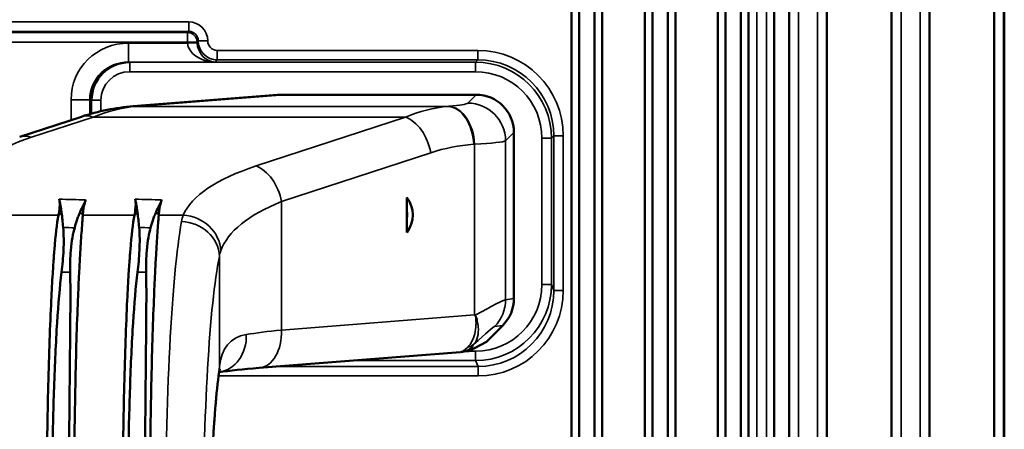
# Model space of a CAD drawing. Header units: millimetres. Extents: x 0 to 4638, y -120 to 1188.
# Tile 65 of 256: x 378 to 430, y 828 to 849. Entities that reach past the tile are written whole.
import ezdxf

# ---------------------------------------------------------------- set-up
doc = ezdxf.new("R2010")
doc.units = ezdxf.units.MM
doc.header["$LTSCALE"] = 2
doc.layers.add('Sichtbar (ISO)', color=7, linetype='Continuous', lineweight=50)
doc.layers.add('Sichtbar schmal (ISO)', color=7, linetype='Continuous', lineweight=35)

msp = doc.modelspace()

# ---------------------------------------------------------------- linework, layer by layer
at = {"layer": 'Sichtbar (ISO)'}
for p, q in [((425.6072, 919.1471), (425.6072, 802.2624)), ((429.0072, 802.2624), (429.0072, 915.4457)), ((429.5447, 912.3402), (429.5447, 633.4579)), ((423.6072, 817.4962), (423.6072, 886.9818)), ((420.2072, 884.9672), (420.2072, 820.8962)), ((418.2072, 822.8962), (418.2072, 883.8125)), ((417.4175, 800.9231), (417.4175, 882.7795)), ((415.6711, 796.8031), (415.6711, 871.5573)), ((416.0752, 796.8841), (416.0752, 871.3987)), ((414.8711, 801.4905), (414.8711, 856.8977)), ((407.1639, 806.4234), (407.1639, 855.714)), ((414.4669, 801.7777), (414.4669, 855.7775)), ((406.7598, 806.7102), (406.7598, 855.4991)), ((407.9639, 805.9113), (407.9639, 855.2947)), ((411.0175, 803.9569), (411.0175, 855.037)), ((411.8175, 803.4449), (411.8175, 855.2915)), ((412.2216, 803.2146), (412.2216, 855.0284)), ((408.368, 805.6809), (408.368, 854.7246)), ((410.6133, 804.2439), (410.6133, 854.5539)), ((382.0822, 846.4138), (382.0822, 846.4247)), ((404.4347, 845.9111), (404.4347, 845.9112)), ((382.0822, 845.5628), (382.0822, 845.5629)), ((383.6717, 844.6724), (391.2675, 845.2707)), ((391.6182, 845.2845), (401.7273, 845.2845)), ((404.4347, 845.1764), (404.4347, 845.1765)), ((404.9347, 845.3413), (404.9347, 845.3437)), ((399.6822, 844.5911), (399.6822, 844.591)), ((377.694, 843.0628), (380.9415, 844.1271)), ((403.7197, 843.2921), (403.7197, 834.5478)), ((398.0808, 839.1341), (398.0808, 839.8701)), ((398.0808, 838.7696), (398.0808, 839.1341)), ((398.0808, 838.0336), (398.0808, 838.7696)), ((403.1335, 833.1346), (402.272, 832.2731)), ((404.4347, 833.0958), (404.4347, 833.0959)), ((404.9347, 832.9305), (404.9347, 832.9329)), ((402.272, 832.2731), (401.3527, 831.7754)), ((404.4347, 832.3623), (404.4347, 832.3624)), ((390.2988, 830.8908), (400.9104, 831.7268)), ((401.3527, 831.7754), (401.0563, 831.7491))]:
    msp.add_line(p, q, dxfattribs=at)
for radius, start, end in [(1.5, 322.25279, 37.74721), (1.2, 351.2642, 8.7358)]:
    msp.add_arc((396.8947, 838.9519), radius, start, end, dxfattribs=at)
for centre, major_axis, ratio, start_param, end_param in [((383.4949, 844.9935), (1.9777, -0.3917), 0.9919881, 1.7693643, 3.3341003), ((391.4246, 843.2769), (2.9848, 0.2351), 0.667987, 1.4534093, 1.5707963), ((401.7121, 843.2769), (-1.425, -1.425), 0.9924325, 2.3599926, 3.9231927), ((378.3169, 841.1623), (-0.6228, 1.9005), 0.6501277, 0, 0.0000219), ((401.7121, 834.5455), (1.9848, 0.3034), 0.9961063, 5.3479712, 6.1320883), ((386.217, 830.9486), (1.9796, -0.2848), 0.8520366, 0.0000005, 0.0003879), ((387.9183, 832.65), (0.2848, -1.9796), 0.8520366, 6.2827974, 6.2831853), ((384.6935, 826.5129), (-1.4159, -1.4159), 0.9987828, 3.5389048, 3.5389289)]:
    msp.add_ellipse(centre, major_axis=major_axis, ratio=ratio, start_param=start_param, end_param=end_param, dxfattribs=at)
for points in [[(380.9415, 844.1271), (381.8342, 844.4196), (382.7523, 844.5999), (383.6717, 844.6724)], [(401.1939, 831.7905), (401.195, 831.7909), (401.1961, 831.7914), (401.1972, 831.7918)], [(388.2025, 830.6702), (388.2008, 830.67), (388.1991, 830.6698), (388.1974, 830.6695)], [(390.2988, 830.8908), (389.4689, 830.8255), (388.7471, 830.7486), (388.2031, 830.6703)]]:
    msp.add_open_spline(points, degree=3, dxfattribs=at)
for points, knots in [([(379.7368, 838.9397), (379.7598, 839.0644), (379.7811, 839.1892), (379.7929, 839.3141), (379.7988, 839.3767), (379.8023, 839.4394), (379.8023, 839.502), (379.8023, 839.5647), (379.7988, 839.6274), (379.7904, 839.6901), (379.7863, 839.7213), (379.7821, 839.7525), (379.7779, 839.7837)], [0.00023049, 0.00023049, 0.00023049, 0.00023049, 0.44405165, 0.44405165, 0.44405165, 0.66641265, 0.66641265, 0.66641265, 0.8890827, 0.8890827, 0.8890827, 1, 1, 1, 1]), ([(379.7779, 839.7837), (379.7798, 839.77), (379.7819, 839.7561), (379.7881, 839.7215), (379.7924, 839.7018), (379.8125, 839.6119), (379.8284, 839.5356), (379.8523, 839.3993), (379.8611, 839.3424), (379.8799, 839.2085), (379.8888, 839.1338), (379.8998, 839.0579)], [-0.16233403, -0.16233403, -0.16233403, -0.16233403, -0.15217683, -0.15217683, -0.13738802, -0.13738802, -0.08281807, -0.08281807, -0.04608519, -0.04608519, -0.000001, -0.000001, -0.000001, -0.000001]), ([(380.8811, 839.11), (380.9367, 839.227), (380.9894, 839.3442), (381.0776, 839.5313), (381.1349, 839.6401), (381.1682, 839.739)], [0, 0, 0, 0, 0.0743421, 0.0743421, 0.13090921, 0.13090921, 0.13090921, 0.13090921]), ([(381.1682, 839.739), (381.1587, 839.7107), (381.1491, 839.6824), (381.1396, 839.6541), (381.1104, 839.5677), (381.0886, 839.481), (381.0718, 839.3942), (381.055, 839.3075), (381.0431, 839.2207), (381.034, 839.1339), (381.0272, 839.0692), (381.022, 839.0044), (381.0173, 838.9397)], [0, 0, 0, 0, 0.1066321, 0.1066321, 0.1066321, 0.4323105, 0.4323105, 0.4323105, 0.7575225, 0.7575225, 0.7575225, 1, 1, 1, 1]), ([(383.7368, 838.9397), (383.7598, 839.0644), (383.7811, 839.1892), (383.7929, 839.3141), (383.7988, 839.3767), (383.8023, 839.4394), (383.8023, 839.502), (383.8023, 839.5647), (383.7988, 839.6274), (383.7904, 839.6901), (383.7863, 839.7213), (383.7821, 839.7525), (383.7779, 839.7837)], [0.00023049, 0.00023049, 0.00023049, 0.00023049, 0.44405165, 0.44405165, 0.44405165, 0.66641265, 0.66641265, 0.66641265, 0.8890827, 0.8890827, 0.8890827, 1, 1, 1, 1]), ([(383.7779, 839.7837), (383.7798, 839.77), (383.7819, 839.7561), (383.7881, 839.7215), (383.7924, 839.7018), (383.8125, 839.6119), (383.8284, 839.5356), (383.8523, 839.3993), (383.8611, 839.3424), (383.8799, 839.2085), (383.8888, 839.1338), (383.8998, 839.0579)], [-0.16233402, -0.16233402, -0.16233402, -0.16233402, -0.15217683, -0.15217683, -0.13738802, -0.13738802, -0.08281807, -0.08281807, -0.04608519, -0.04608519, -0.000001, -0.000001, -0.000001, -0.000001]), ([(384.8811, 839.11), (384.9367, 839.227), (384.9894, 839.3442), (385.0776, 839.5313), (385.1349, 839.6401), (385.1682, 839.739)], [0, 0, 0, 0, 0.07434211, 0.07434211, 0.13090924, 0.13090924, 0.13090924, 0.13090924]), ([(385.1682, 839.739), (385.1587, 839.7107), (385.1491, 839.6824), (385.1396, 839.6541), (385.1104, 839.5677), (385.0887, 839.4811), (385.0718, 839.3943), (385.0572, 839.3187), (385.0463, 839.2429), (385.0377, 839.1672), (385.0291, 839.0914), (385.0228, 839.0155), (385.0173, 838.9397)], [0, 0, 0, 0, 0.1066333, 0.1066333, 0.1066333, 0.43213, 0.43213, 0.43213, 0.7159968, 0.7159968, 0.7159968, 1, 1, 1, 1]), ([(379.8998, 839.0579), (379.9163, 838.944), (379.9305, 838.8227), (379.9579, 838.5666), (379.9708, 838.4322), (379.9835, 838.2915)], [-0.13913702, -0.13913702, -0.13913702, -0.13913702, -0.06944476, -0.06944476, 0, 0, 0, 0]), ([(380.5892, 838.274), (380.6332, 838.4301), (380.6781, 838.5781), (380.7509, 838.7911), (380.7768, 838.8622), (380.8165, 838.9627), (380.8294, 838.9942), (380.849, 839.0398), (380.8555, 839.0544), (380.8651, 839.0758), (380.8683, 839.0828), (380.8731, 839.0932), (380.8747, 839.0966), (380.8775, 839.1024), (380.8807, 839.1093), (380.8811, 839.11)], [-0.041941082, -0.041941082, -0.041941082, -0.041941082, -0.020915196, -0.020915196, -0.009841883, -0.009841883, -0.004670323, -0.004670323, -0.002208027, -0.002208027, -0.00101313, -0.00101313, -0.000425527, -0.000425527, -0.000000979, -0.000000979, -0.000000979, -0.000000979]), ([(383.8998, 839.0579), (383.9163, 838.944), (383.9305, 838.8227), (383.9579, 838.5666), (383.9708, 838.4322), (383.9835, 838.2915)], [-0.13913702, -0.13913702, -0.13913702, -0.13913702, -0.06944476, -0.06944476, 0, 0, 0, 0]), ([(384.5892, 838.274), (384.6332, 838.4301), (384.6781, 838.5781), (384.7509, 838.7911), (384.7768, 838.8622), (384.8165, 838.9627), (384.8294, 838.9942), (384.849, 839.0398), (384.8555, 839.0544), (384.8651, 839.0758), (384.8683, 839.0828), (384.8731, 839.0932), (384.8747, 839.0966), (384.8775, 839.1024), (384.8807, 839.1093), (384.8811, 839.11)], [-0.041941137, -0.041941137, -0.041941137, -0.041941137, -0.020915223, -0.020915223, -0.009841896, -0.009841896, -0.004670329, -0.004670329, -0.002208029, -0.002208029, -0.00101313, -0.00101313, -0.000425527, -0.000425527, -0.000000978, -0.000000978, -0.000000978, -0.000000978]), ([(379.1097, 822.0252), (379.1097, 823.8584), (379.122, 825.6807), (379.1753, 829.1765), (379.2162, 830.8294), (379.2948, 833.083), (379.3236, 833.7938), (379.3795, 834.9541), (379.4052, 835.4235), (379.4429, 836.0276), (379.4534, 836.1878), (379.4829, 836.6177), (379.5024, 836.8781), (379.5842, 837.8652), (379.6511, 838.4745), (379.7368, 838.9397)], [0, 0, 0, 0, 0.5499487, 0.5499487, 1.0995708, 1.0995708, 1.3748831, 1.3748831, 1.5811936, 1.5811936, 1.6584323, 1.6584323, 1.7941958, 1.7941958, 2.2029608, 2.2029608, 2.2029608, 2.2029608]), ([(381.0173, 838.9397), (381.0171, 838.9367), (381.0168, 838.9325), (381.0161, 838.9232), (381.0158, 838.9191), (381.0149, 838.9066), (381.0143, 838.8982), (381.0125, 838.8729), (381.0113, 838.8559), (381.0076, 838.8042), (381.005, 838.769), (380.9971, 838.6609), (380.9915, 838.5859), (380.9743, 838.352), (380.9619, 838.1845), (380.9243, 837.6497), (380.8987, 837.2495), (380.8563, 836.5156), (380.8396, 836.2054), (380.8017, 835.4407), (380.7807, 834.9733), (380.7335, 833.819), (380.7078, 833.1124), (380.6394, 830.8591), (380.6055, 829.2001), (380.5559, 825.6923), (380.5408, 823.8641), (380.5408, 822.0252)], [0.0000043, 0.0000043, 0.0000043, 0.0000043, 0.002608, 0.002608, 0.0047025, 0.0047025, 0.0088957, 0.0088957, 0.0172965, 0.0172965, 0.0341398, 0.0341398, 0.067918, 0.067918, 0.1355794, 0.1355794, 0.2705039, 0.2705039, 0.3597948, 0.3597948, 0.4792394, 0.4792394, 0.6384008, 0.6384008, 0.958906, 0.958906, 1.279251, 1.279251, 1.279251, 1.279251]), ([(383.1097, 822.0252), (383.1097, 823.8584), (383.122, 825.6807), (383.1753, 829.1765), (383.2162, 830.8294), (383.2948, 833.083), (383.3236, 833.7938), (383.3795, 834.9541), (383.4052, 835.4235), (383.4429, 836.0276), (383.4534, 836.1878), (383.4829, 836.6177), (383.5024, 836.8781), (383.5842, 837.8652), (383.6511, 838.4745), (383.7368, 838.9397)], [0, 0, 0, 0, 0.5499487, 0.5499487, 1.0995708, 1.0995708, 1.3748831, 1.3748831, 1.5811936, 1.5811936, 1.6584323, 1.6584323, 1.7941958, 1.7941958, 2.2029608, 2.2029608, 2.2029608, 2.2029608]), ([(385.0173, 838.9397), (385.0171, 838.9367), (385.0168, 838.9325), (385.0161, 838.9232), (385.0158, 838.9191), (385.0149, 838.9066), (385.0143, 838.8982), (385.0125, 838.8729), (385.0113, 838.8559), (385.0076, 838.8042), (385.005, 838.769), (384.9971, 838.6609), (384.9915, 838.5859), (384.9743, 838.352), (384.9619, 838.1845), (384.9243, 837.6497), (384.8987, 837.2495), (384.8563, 836.5156), (384.8396, 836.2054), (384.8017, 835.4407), (384.7807, 834.9733), (384.7335, 833.819), (384.7078, 833.1124), (384.6394, 830.8591), (384.6055, 829.2001), (384.5559, 825.6923), (384.5408, 823.8641), (384.5408, 822.0252)], [0.0000043, 0.0000043, 0.0000043, 0.0000043, 0.002608, 0.002608, 0.0047025, 0.0047025, 0.0088957, 0.0088957, 0.0172965, 0.0172965, 0.0341398, 0.0341398, 0.067918, 0.067918, 0.1355794, 0.1355794, 0.2705039, 0.2705039, 0.3597948, 0.3597948, 0.4792394, 0.4792394, 0.6384008, 0.6384008, 0.958906, 0.958906, 1.279251, 1.279251, 1.279251, 1.279251]), ([(379.899, 835.9307), (379.9467, 836.3113), (379.9831, 836.7036), (380.0184, 837.4837), (380.0189, 837.8992), (379.9835, 838.2915)], [-0.38871002, -0.38871002, -0.38871002, -0.38871002, -0.19358211, -0.19358211, -0.000001, -0.000001, -0.000001, -0.000001]), ([(380.3527, 835.9307), (380.3443, 836.3085), (380.3523, 836.6985), (380.4293, 837.5938), (380.5066, 837.9808), (380.5892, 838.274)], [0.000001, 0.000001, 0.000001, 0.000001, 0.19746155, 0.19746155, 0.45620417, 0.45620417, 0.45620417, 0.45620417]), ([(383.899, 835.9307), (383.9467, 836.3113), (383.9831, 836.7036), (384.0184, 837.4837), (384.0189, 837.8992), (383.9835, 838.2915)], [-0.38871002, -0.38871002, -0.38871002, -0.38871002, -0.19358212, -0.19358212, -0.000001, -0.000001, -0.000001, -0.000001]), ([(384.3527, 835.9307), (384.3443, 836.3085), (384.3523, 836.6985), (384.4293, 837.5938), (384.5066, 837.9808), (384.5892, 838.274)], [0.000001, 0.000001, 0.000001, 0.000001, 0.19746155, 0.19746155, 0.45620417, 0.45620417, 0.45620417, 0.45620417]), ([(379.899, 835.9307), (379.8032, 835.1656), (379.7284, 834.2703), (379.599, 832.2369), (379.5452, 831.0911), (379.4622, 828.6629), (379.4328, 827.3845), (379.3934, 824.7461), (379.3836, 823.386), (379.3836, 822.0252)], [0, 0, 0, 0, 0.3995001, 0.3995001, 0.8137531, 0.8137531, 1.2202971, 1.2202971, 1.6283697, 1.6283697, 1.6283697, 1.6283697]), ([(380.3527, 835.9307), (380.3661, 835.3348), (380.3657, 834.6595), (380.3542, 832.7169), (380.3383, 831.3412), (380.3122, 828.6498), (380.3003, 827.3771), (380.2833, 824.7452), (380.2782, 823.3855), (380.2782, 822.0252)], [-1.62961, -1.62961, -1.62961, -1.62961, -1.3177971, -1.3177971, -0.8129464, -0.8129464, -0.4080948, -0.4080948, 0, 0, 0, 0]), ([(383.899, 835.9307), (383.8032, 835.1656), (383.7284, 834.2703), (383.599, 832.2369), (383.5452, 831.0911), (383.4622, 828.6629), (383.4328, 827.3845), (383.3934, 824.7461), (383.3836, 823.386), (383.3836, 822.0252)], [0, 0, 0, 0, 0.3995001, 0.3995001, 0.8137531, 0.8137531, 1.2202971, 1.2202971, 1.6283697, 1.6283697, 1.6283697, 1.6283697]), ([(384.3527, 835.9307), (384.3661, 835.3348), (384.3657, 834.6595), (384.3542, 832.7169), (384.3383, 831.3412), (384.3122, 828.6498), (384.3003, 827.3771), (384.2833, 824.7452), (384.2782, 823.3855), (384.2782, 822.0252)], [-1.62961, -1.62961, -1.62961, -1.62961, -1.3177971, -1.3177971, -0.8129464, -0.8129464, -0.4080948, -0.4080948, 0, 0, 0, 0]), ([(401.1939, 831.7906), (401.1372, 831.7691), (401.0749, 831.7514), (400.9806, 831.7344), (400.9494, 831.7303), (400.918, 831.7275)], [0, 0, 0, 0, 0.019855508, 0.019855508, 0.029468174, 0.029468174, 0.029468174, 0.029468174]), ([(388.1966, 830.6638), (388.1246, 830.1633), (388.0538, 829.5084), (387.9266, 827.958), (387.8696, 827.0299), (387.7769, 824.9507), (387.7426, 823.7594), (387.7196, 822.1304), (387.7157, 821.7061), (387.7139, 821.2813)], [0, 0, 0, 0, 0.3143548, 0.3143548, 0.6502705, 0.6502705, 1.0179189, 1.0179189, 1.1455327, 1.1455327, 1.1455327, 1.1455327]), ([(388.2336, 830.8289), (388.2336, 830.8289), (388.2332, 830.8277), (388.2273, 830.8119), (388.21, 830.7572), (388.1967, 830.6644)], [0.39609877, 0.39609877, 0.39609877, 0.39609877, 0.41526332, 0.41526332, 0.52257347, 0.52257347, 0.52257347, 0.52257347])]:
    msp.add_open_spline(points, degree=3, knots=knots, dxfattribs=at)
at = {"layer": 'Sichtbar schmal (ISO)'}
for p, q in [((425.1072, 919.1471), (425.1072, 801.7624)), ((429.5072, 801.7624), (429.5072, 915.4457)), ((424.1072, 816.2891), (424.1072, 887.6859)), ((419.7072, 884.6785), (419.7072, 820.6891)), ((418.7072, 821.6891), (418.7072, 884.1011)), ((417.0153, 883.0117), (417.0153, 800.7135)), ((416.5156, 800.7135), (416.5156, 871.9971)), ((337.5074, 849.1182), (386.5972, 849.1182)), ((386.5972, 848.6185), (386.5972, 849.1182)), ((386.5972, 848.6185), (337.5074, 848.6185)), ((337.5477, 848.5572), (386.5359, 848.5572)), ((386.5359, 848.5572), (386.5972, 848.6185)), ((386.5359, 848.0575), (386.5359, 848.5572)), ((386.5359, 848.0575), (337.5477, 848.0575)), ((383.4271, 848.0051), (386.5367, 848.0051)), ((383.4271, 847.0057), (383.4271, 848.0051)), ((386.5359, 848.0557), (386.5359, 848.0575)), ((386.5359, 848.0575), (387.0356, 848.0575)), ((386.5359, 848.0557), (387.0356, 848.0557)), ((386.5367, 848.0051), (387.0361, 848.022)), ((387.0969, 848.1188), (387.0356, 848.0575)), ((387.0356, 848.0557), (387.0969, 848.117)), ((387.0356, 848.0575), (387.0356, 848.0557)), ((387.0969, 848.1188), (387.5966, 848.1188)), ((388.0963, 847.1176), (388.0963, 847.6173)), ((388.0963, 847.6173), (401.8221, 847.6173)), ((401.8221, 847.1176), (401.8221, 847.6173)), ((387.9844, 847.0057), (383.4271, 847.0057)), ((383.4271, 847.0057), (383.4857, 846.9941)), ((383.4857, 846.9941), (401.6987, 846.9941)), ((383.4857, 846.4944), (383.4857, 846.9941)), ((388.0963, 847.1176), (387.9844, 847.0057)), ((401.8221, 847.1176), (388.0963, 847.1176)), ((401.8221, 847.1176), (401.6987, 846.9941)), ((401.6987, 846.4944), (401.6987, 846.9941)), ((401.6987, 846.4944), (383.4857, 846.4944)), ((381.5822, 845.6219), (381.5822, 845.63)), ((391.6182, 845.2845), (383.8288, 844.6709)), ((401.289, 844.8462), (401.7273, 845.2845)), ((380.3993, 843.9494), (380.3993, 845.0215)), ((381.3841, 845.0215), (380.3993, 845.0215)), ((381.4794, 845.0026), (381.3841, 845.0215)), ((381.3841, 845.0215), (381.3841, 844.2623)), ((381.4794, 844.2889), (381.4794, 845.0026)), ((381.9718, 845.0026), (381.4794, 845.0026)), ((381.9718, 845.0026), (381.9718, 844.4127)), ((383.8288, 844.6709), (400.268, 844.6709)), ((400.268, 844.6709), (400.3078, 844.6741)), ((381.5644, 844.1059), (378.3169, 843.0416)), ((398.0036, 844.1059), (381.5644, 844.1059)), ((390.1417, 841.5294), (398.0036, 844.1059)), ((403.7197, 843.2921), (403.2814, 842.8538)), ((405.6963, 842.9966), (405.8197, 843.12)), ((405.8197, 843.12), (406.3194, 843.12)), ((405.8197, 834.9721), (405.8197, 843.12)), ((406.3194, 843.12), (406.3194, 834.9721)), ((401.6461, 842.6817), (401.6063, 842.6785)), ((401.6461, 833.6855), (401.6461, 842.6817)), ((403.2814, 842.8538), (403.2814, 834.4808)), ((405.1966, 835.2813), (405.1966, 842.9966)), ((405.6963, 842.9966), (405.1966, 842.9966)), ((405.6963, 842.9966), (405.6963, 835.2813)), ((399.3419, 842.2265), (391.48, 839.65)), ((391.48, 839.65), (391.48, 832.8847)), ((379.7368, 838.9397), (379.8998, 839.0579)), ((381.0173, 838.9397), (380.8811, 839.11)), ((383.7368, 838.9397), (383.8998, 839.0579)), ((385.0173, 838.9397), (384.8811, 839.11)), ((379.7368, 838.9397), (377.0173, 838.9397)), ((383.7368, 838.9397), (381.0173, 838.9397)), ((386.3074, 838.9397), (385.0173, 838.9397)), ((388.2094, 830.9486), (388.2094, 836.7629)), ((380.3527, 835.9307), (379.899, 835.9307)), ((384.3527, 835.9307), (383.899, 835.9307)), ((405.6963, 835.2813), (405.1966, 835.2813)), ((405.6963, 835.2813), (405.8197, 834.9721)), ((405.8197, 834.9721), (406.3194, 834.9721)), ((403.2814, 834.4808), (403.7197, 834.5478)), ((391.48, 832.8847), (401.6461, 833.6855)), ((390.3822, 832.7629), (390.3822, 832.7628)), ((403.1335, 833.1346), (402.7013, 833.0685)), ((387.6446, 831.7787), (387.6447, 831.7787)), ((388.4266, 831.7787), (388.4287, 831.7787)), ((401.3527, 831.7754), (401.5598, 832.0262)), ((401.3587, 831.7787), (401.7051, 831.7787)), ((401.7051, 831.2806), (401.7051, 831.7787)), ((387.6125, 831.2806), (387.6124, 831.2806)), ((388.2646, 831.2806), (388.264, 831.2806)), ((401.7051, 831.2806), (395.2462, 831.2806)), ((401.8303, 830.9667), (401.7051, 831.2806)), ((387.5934, 830.9667), (387.5935, 830.9667)), ((391.2622, 830.9667), (401.8303, 830.9667)), ((401.8303, 830.4686), (401.8303, 830.9667)), ((385.5257, 830.4686), (385.5257, 830.4686)), ((387.5653, 830.4686), (387.5652, 830.4686)), ((401.8303, 830.4686), (388.1696, 830.4686))]:
    msp.add_line(p, q, dxfattribs=at)
for centre, major_axis, ratio, start_param, end_param in [((386.596, 848.1176), (0.708, 0.708), 0.9987828, 5.4983961, 7.0679745), ((386.5359, 848.0575), (0.3536, -0.3536), 0.9987828, 0.7860072, 2.3555855), ((386.596, 848.1176), (0.3548, 0.3548), 0.9963586, 5.4983961, 7.0679745), ((383.4455, 845.0033), (2.99, -0.5922), 0.9842259, 1.7693643, 3.3341003), ((388.0368, 848.0575), (1.062, 1.062), 0.9987828, 2.3568035, 2.3904921), ((387.9844, 848.0051), (-1.4478, 0.0665), 0.6891557, 0.0665495, 1.6024392), ((388.0368, 848.0575), (0.7088, 0.7088), 0.9975692, 2.3568035, 2.3904921), ((387.9844, 848.0051), (0.3799, -0.9365), 0.9284445, 4.3353661, 5.8712558), ((388.0969, 848.1176), (0.7071, 0.7071), 0.9999993, 2.3568035, 3.9263818), ((388.0969, 848.1176), (0.354, 0.354), 0.9987828, 2.3568035, 3.9263818), ((401.8166, 843.1145), (-3.1859, -3.1859), 0.9987828, 2.3568035, 3.9263818), ((383.4455, 845.0033), (2.0245, -0.4009), 0.9690604, 1.7693643, 3.3341003), ((401.6944, 842.9923), (-2.831, -2.831), 0.9990866, 2.3568035, 3.9263818), ((401.8166, 843.1145), (-2.8327, -2.8327), 0.9984791, 2.3568035, 3.9263818), ((383.4949, 844.9935), (1.495, -0.2961), 0.9842259, 1.7693643, 3.3341003), ((401.6944, 842.9923), (-2.4779, -2.4779), 0.9987828, 2.3568035, 3.9263818), ((384.6032, 834.709), (0, 10), 0.88849, 0.0872665, 0.3490659), ((383.8288, 842.6785), (-0.1571, 1.9938), 0.667987, 6.1657983, 6.2831854), ((401.0424, 834.709), (0, -10), 0.88849, 3.2288591, 3.4906585), ((400.268, 842.6785), (-0.1571, 1.9938), 0.667987, 4.6598167, 6.1657983), ((398.3004, 844.8691), (3, 0), 0.0874887, 5.4454273, 6.1959188), ((400.3078, 842.6817), (-0.1571, 1.9938), 0.667987, 4.6598167, 6.1657983), ((401.289, 842.8538), (1.4142, -1.4142), 0.9924325, 0.7891963, 2.3523964), ((381.5644, 842.2265), (-0.6228, 1.9005), 0.6501277, 5.8162742, 6.2831853), ((398.0036, 842.2265), (0.6228, -1.9005), 0.6501277, 1.3608752, 2.6746816), ((378.3169, 841.1623), (-0.6228, 1.9005), 0.6501277, 5.8162742, 6.2831853), ((384.8744, 840.3909), (9.8, 0), 0.3639702, 2.3038346, 3.0892328), ((402.3807, 834.709), (8.8849, 0), 0.900404, 1.6580628, 1.9198622), ((398.3004, 842.8767), (-5, 0), 0.0524932, 2.3038346, 3.0543262), ((398.1713, 838.2836), (12, 0), 0.3639702, 2.3038346, 2.9908154), ((390.1417, 839.65), (0.6228, -1.9005), 0.6501277, 1.3608752, 2.6746816), ((-5602.9272, 918.9726), (6277.1166, -93.9601), 0.0054527, 0.3068344, 0.3075671), ((-5598.9272, 918.9726), (6277.1166, -93.9601), 0.0054527, 0.3068344, 0.3075671), ((398.1713, 836.4042), (-10, 0), 0.4367643, 5.4454273, 6.132408), ((386.7619, 822.0252), (0, -18), 0.0777677, 3.5414732, 4.712389), ((386.217, 836.7629), (1.9585, -0.4054), 0.9181311, 0.2217494, 1.7586088), ((386.3074, 837.0603), (1.8457, -0.7704), 0.9302599, 0.421788, 1.941188), ((-5602.9272, 909.5757), (6276.9573, -84.5658), 0.0049068, 0.3070442, 0.3073634), ((-5598.9272, 909.5757), (6276.9573, -84.5658), 0.0049068, 0.3070442, 0.3073634), ((388.7543, 822.0252), (0, 16), 0.0874887, 0.3998805, 1.5707963), ((401.6944, 835.292), (1.3032, -3.265), 0.9955924, 5.9049336, 7.4726882), ((401.6944, 835.292), (1.4878, -3.7273), 0.9966883, 5.9049336, 7.4726882), ((401.8166, 834.9858), (1.491, -3.7355), 0.994499, 5.9049336, 7.4726882), ((401.8166, 834.9858), (1.6756, -4.1979), 0.9955924, 5.9049336, 7.4726882), ((398.3004, 831.4729), (-4.999, -3.0038), 0.0326855, 3.2092218, 3.9492907), ((401.289, 834.4808), (-0.3022, 1.977), 0.9961063, 3.7771749, 4.561292), ((399.2748, 833.6942), (3.8765, -2.1419), 0.2913376, 1.0723785, 1.0819809), ((398.3004, 831.4729), (-4.999, -3.0038), 0.0326855, 3.9492907, 3.9516259), ((401.6691, 833.5881), (0.0096, -0.0796), 0.4664738, 2.5625286, 2.7077489), ((400.3379, 833.6879), (1.0304, 1.9736), 0.5617203, 4.9774273, 4.9827574), ((398.1713, 832.1045), (10, 0), 0.1049864, 2.3038346, 2.5952179), ((390.1417, 832.8847), (0.1571, -1.9938), 0.667987, 0, 1.518224), ((399.7127, 830.0606), (-2.9979, -3.0062), 0.037007, 3.1917673, 3.9872125), ((387.9183, 832.65), (0.2848, -1.9796), 0.8520366, 0, 1.4488262), ((402.0119, 833.8197), (-1.1629, -2.0812), 0.193909, 0.1285982, 0.6093062), ((400.9117, 832.8436), (0.7481, -0.6636), 0.7520253, 5.7339152, 6.2037006), ((402.7181, 833.1136), (1.1848, 1.0948), 0.0449284, 2.7178437, 3.3159386), ((388.7549, 820.6956), (0, 12), 0.0874887, 0.5463748, 1.5212479), ((386.217, 830.9486), (1.9796, -0.2848), 0.8520366, 0.0003879, 0.1672712), ((385.095, 826.9145), (-1.7699, -1.7699), 0.9987828, 3.7712572, 3.7712764), ((385.095, 826.9145), (-1.4168, -1.4168), 0.9981756, 3.7406529, 3.7406774), ((385.095, 826.9145), (-1.7699, -1.7699), 0.9987828, 2.7034699, 2.7034744)]:
    msp.add_ellipse(centre, major_axis=major_axis, ratio=ratio, start_param=start_param, end_param=end_param, dxfattribs=at)
for points in [[(386.217, 838.6051), (386.2389, 838.7241), (386.2689, 838.8357), (386.3074, 838.9397)], [(388.2848, 837.0603), (388.2525, 836.9676), (388.2275, 836.8683), (388.2094, 836.7629)], [(388.2094, 830.9486), (388.3269, 831.9291), (388.7632, 832.5008), (389.6272, 832.65)]]:
    msp.add_open_spline(points, degree=3, dxfattribs=at)
for points, knots in [([(401.2893, 831.984), (401.4606, 832.157), (401.5877, 832.4031), (401.6944, 832.8363), (401.7165, 832.993), (401.7262, 833.2363), (401.7257, 833.3189), (401.7154, 833.4856), (401.7243, 833.5878), (401.6777, 833.6462)], [0, 0, 0, 0, 0.5, 0.5, 0.75, 0.75, 0.875, 0.875, 1, 1, 1, 1]), ([(401.6846, 833.6671), (401.6861, 833.6656), (401.6876, 833.6641), (401.689, 833.6625), (401.695, 833.6558), (401.7002, 833.648), (401.705, 833.6398), (401.7166, 833.62), (401.7259, 833.598), (401.7343, 833.5758), (401.7442, 833.5497), (401.7529, 833.523), (401.7609, 833.4963), (401.773, 833.456), (401.7836, 833.4154), (401.7929, 833.375), (401.8183, 833.2646), (401.8348, 833.1549), (401.8432, 833.0496), (401.8581, 832.8603), (401.846, 832.681), (401.8083, 832.527), (401.7703, 832.372), (401.7052, 832.2383), (401.6179, 832.1375)], [0, 0, 0, 0, 0.0035941, 0.0035941, 0.0035941, 0.0187301, 0.0187301, 0.0187301, 0.0556235, 0.0556235, 0.0556235, 0.0989891, 0.0989891, 0.0989891, 0.1645229, 0.1645229, 0.1645229, 0.3443437, 0.3443437, 0.3443437, 0.6709054, 0.6709054, 0.6709054, 1, 1, 1, 1]), ([(401.6814, 833.6572), (401.6819, 833.6588), (401.6825, 833.6605), (401.6836, 833.6638), (401.6841, 833.6654), (401.6846, 833.6671)], [-0.0010767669, -0.0010767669, -0.0010767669, -0.0010767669, -0.0005383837, -0.0005383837, 0, 0, 0, 0]), ([(401.5598, 832.0262), (401.5586, 832.0248), (401.5573, 832.0235), (401.5561, 832.0222), (401.5558, 832.0219), (401.5555, 832.0216), (401.5552, 832.0212), (401.5455, 832.0108), (401.5357, 832.0005), (401.5257, 831.9903), (401.5169, 831.9812), (401.508, 831.9723), (401.499, 831.9634), (401.4798, 831.9446), (401.4601, 831.9262), (401.4396, 831.9084), (401.4024, 831.8762), (401.3622, 831.8447), (401.3119, 831.8185), (401.3014, 831.8131), (401.2905, 831.8079), (401.2793, 831.8031), (401.2531, 831.7918), (401.2246, 831.7826), (401.1966, 831.7753), (401.1527, 831.764), (401.1086, 831.7566), (401.0648, 831.7511)], [0, 0, 0, 0, 0.0076905, 0.0076905, 0.0076905, 0.00948758, 0.00948758, 0.00948758, 0.07045728, 0.07045728, 0.07045728, 0.12446294, 0.12446294, 0.12446294, 0.23956889, 0.23956889, 0.23956889, 0.44911084, 0.44911084, 0.44911084, 0.49154406, 0.49154406, 0.49154406, 0.59191515, 0.59191515, 0.59191515, 0.7487256, 0.7487256, 0.7487256, 0.7487256]), ([(401.1972, 831.7918), (401.2029, 831.794), (401.2086, 831.7962), (401.2143, 831.7985), (401.2328, 831.806), (401.2515, 831.8143), (401.2699, 831.8231), (401.3781, 831.875), (401.4797, 831.9499), (401.5598, 832.0262)], [0.47179059, 0.47179059, 0.47179059, 0.47179059, 0.49451573, 0.49451573, 0.49451573, 0.56790412, 0.56790412, 0.56790412, 1, 1, 1, 1])]:
    msp.add_open_spline(points, degree=3, knots=knots, dxfattribs=at)

doc.saveas('drawing.dxf')
